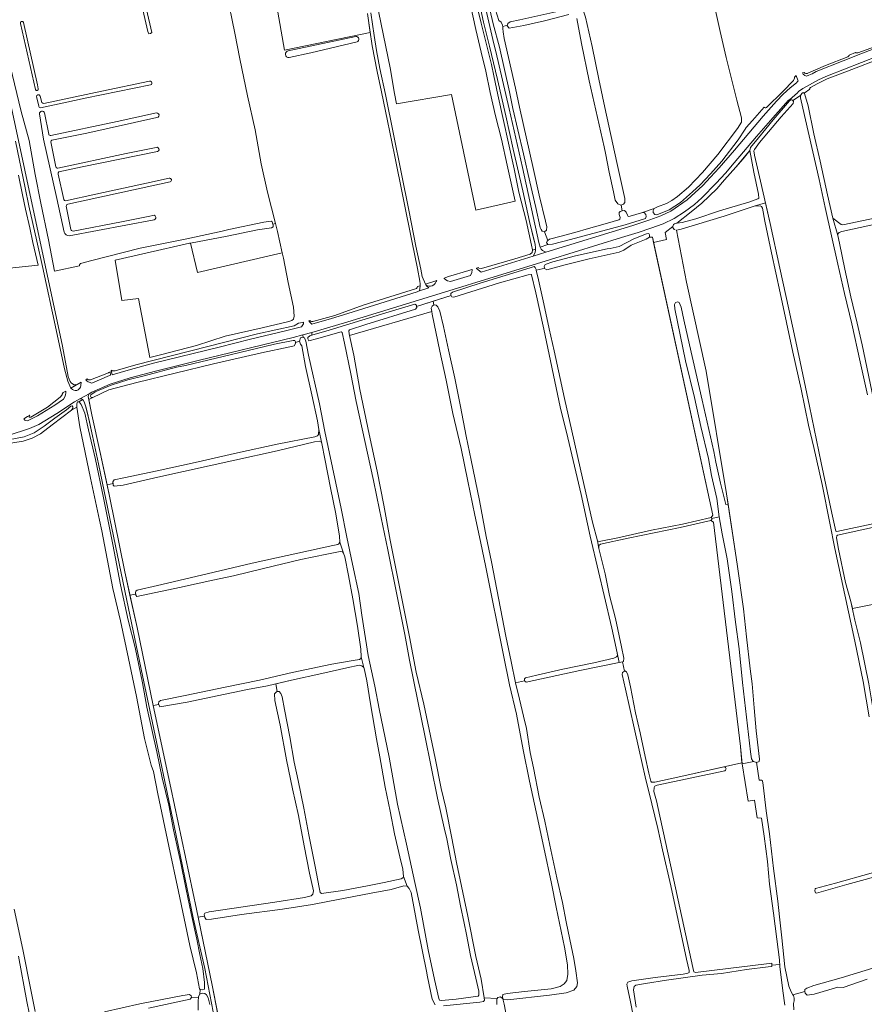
# Model space of a CAD drawing. Header units: metres. Extents: x 209813 to 223847, y 571801 to 587119.
# Tile 197 of 256: x 219078 to 219602, y 573366 to 573977. Entities that reach past the tile are written whole.
import ezdxf

# ---------------------------------------------------------------- set-up
doc = ezdxf.new("R2010")
doc.units = ezdxf.units.M
for name, color, linetype, lineweight in [('B-RO-GR-BOUWLAND-GV', 8, 'Continuous', 0), ('B-RO-GR-GRAS-GV', 8, 'Continuous', 0), ('B-RO-GR-GROENVOORZIENING-GV', 8, 'Continuous', 0), ('B-RO-GR-HOUTWAL-GV', 8, 'Continuous', 0), ('B-RO-OG-TERREIN_CULTUURSCHEIDING-GV', 8, 'Continuous', 0), ('B-RO-OG-WATER_GREPPEL-GV', 8, 'Continuous', 0), ('B-RO-OG-WEG-GV', 8, 'Continuous', 0), ('B-RO-VH-ONVERHARD-GV', 8, 'Continuous', 0), ('B-RO-VH-VERHARDING_PUIN-GV', 8, 'Continuous', 0)]:
    doc.layers.add(name, color=color, linetype=linetype, lineweight=lineweight)

msp = doc.modelspace()

# ---------------------------------------------------------------- linework, layer by layer
at = {"layer": 'B-RO-GR-BOUWLAND-GV', "flags": 128}
for points in [[(219605.511, 573544.199), (219601.809, 573566.114), (219596.61, 573591.018), (219584.061, 573648.595), (219580.932, 573664.274), (219576.221, 573688.276), (219571.161, 573711.24), (219567.787, 573725.195), (219563.148, 573747.458), (219558.122, 573770.439), (219550.14, 573807.275), (219544.858, 573831.961), (219540.746, 573851.65), (219539.13, 573859.874), (219538.692, 573860.776), (219537.787, 573861.191), (219534.008, 573860.994), (219515.38, 573854.812), (219488.813, 573846.663), (219485.814, 573846.206), (219492.046, 573813.779), (219504.354, 573758.637), (219516.983, 573682.596), (219523.531, 573638.763), (219527.351, 573611.129), (219529.264, 573593.807), (219531.571, 573573.862), (219532.755, 573564.65), (219534.159, 573549.735), (219535.393, 573535.389), (219537.326, 573517.899), (219537.083, 573516.346), (219535.675, 573515.871), (219535.499, 573515.916), (219537.159, 573504.77), (219538.579, 573504.874), (219539.264, 573504.397), (219539.682, 573501.708), (219541.538, 573485.853), (219543.517, 573471.521), (219546.095, 573449.92), (219548.677, 573429.723), (219549.878, 573420.084), (219551.264, 573407.053), (219553.117, 573389.042), (219555.601, 573376.936), (219556.944, 573373.417), (219558.122, 573371.655), (219565.42, 573373.598), (219565.516, 573374.902), (219566.767, 573375.843), (219571.044, 573377.312), (219587.97, 573382.251), (219617.761, 573391.297)], [(219452.348, 573578.282), (219425.779, 573572.862), (219392.554, 573565.73), (219391.53, 573566.376), (219385.92, 573565.228), (219388.492, 573555.105), (219390.966, 573544.554), (219392.737, 573536.825), (219394.92, 573522.059), (219397.104, 573512.443), (219400.546, 573494.241), (219404.201, 573479.335), (219407.22, 573464.541), (219411.629, 573444.239), (219415.136, 573428.896), (219417.419, 573416.957), (219419.645, 573405.886), (219422.093, 573394.232), (219423.379, 573386.5), (219424.346, 573378.949), (219424.043, 573376.707), (219422.05, 573374.537), (219417.413, 573372.92), (219406.94, 573371.332), (219381.178, 573368.444), (219378.445, 573368.679), (219378.122, 573369.513), (219377.887, 573369.365), (219378.114, 573369.177), (219378.904, 573365.872), (219381.486, 573351.46)], [(219460.54, 573350.271), (219457.288, 573367.354), (219455.272, 573376.954), (219455.114, 573378.174), (219455.607, 573379.481), (219458.093, 573380.316), (219472.676, 573382.264), (219489.916, 573384.412), (219492.972, 573384.967), (219493.688, 573385.423), (219493.797, 573386.627), (219492.131, 573393.638), (219482.247, 573439.185), (219477.14, 573461.622), (219474.198, 573474.728), (219470.556, 573490.22), (219466.438, 573506.829), (219462.656, 573523.39), (219459.641, 573537.381), (219454.224, 573561.205), (219452.16, 573570.454), (219452.369, 573571.675), (219453.509, 573572.493)]]:
    msp.add_lwpolyline(points, dxfattribs=at)
for points in [[(219469.157, 573841.872), (219467.039, 573840.621), (219457.652, 573836.743), (219453.23, 573833.785), (219450.257, 573832.554), (219431.555, 573828.379), (219416.665, 573824.667), (219405.302, 573821.519), (219403.894, 573822.334), (219403.864, 573822.593), (219402.444, 573822.131), (219398.732, 573821.373), (219400.255, 573815.406), (219403.41, 573800.329), (219406.818, 573784.869), (219409.946, 573771.313), (219416.336, 573741.644), (219420.91, 573721.678), (219425.954, 573698.588), (219433.791, 573664.849), (219436.723, 573653.281), (219437.896, 573652.87), (219449.384, 573655.167), (219470.32, 573659.863), (219489.639, 573663.647), (219507.318, 573667.905), (219508.351, 573669.167), (219470.92, 573841.842)], [(219437.705, 573648.656), (219439.631, 573640.259), (219441.55, 573632.898), (219444.26, 573619.406), (219448.028, 573605.236), (219451.617, 573587.57), (219453.1, 573580.424), (219453.012, 573578.417), (219452.348, 573578.282), (219453.509, 573572.493), (219453.851, 573572.738), (219454.724, 573572.041), (219455.606, 573570.091), (219457.241, 573562.678), (219460.436, 573546.615), (219463.222, 573534.277), (219466.358, 573519.568), (219468.596, 573509.25), (219469.865, 573504.276), (219470.387, 573503.677), (219472.394, 573503.606), (219488.572, 573507.086), (219526.453, 573515.63), (219525.656, 573525.648), (219508.845, 573664.89), (219507.146, 573665.931), (219488.03, 573661.68), (219455.771, 573655.04), (219438.658, 573651.32), (219437.661, 573650.378)], [(219572.194, 573434.848), (219571.824, 573435.547), (219571.701, 573436.164), (219571.989, 573437.315), (219572.217, 573437.558), (219584.444, 573441), (219606.752, 573447.111), (219622.308, 573451.712), (219624.415, 573451.903), (219625.588, 573451.171), (219625.86, 573450.017), (219624.877, 573448.86), (219618.025, 573447.215), (219591.505, 573439.97), (219572.762, 573434.637)]]:
    msp.add_lwpolyline(points, close=True, dxfattribs=at)
at = {"layer": 'B-RO-GR-GRAS-GV', "flags": 128}
for points in [[(219338.762, 574140.933), (219341.181, 574128.642), (219344.503, 574113.617), (219347.318, 574099.407), (219350.215, 574088.09), (219353.473, 574072.462), (219356.964, 574057.169), (219360.682, 574040.24), (219364.288, 574025.132), (219367.981, 574007.016), (219370.803, 573994.227), (219373.5, 573982.909), (219375.614, 573976.335), (219377.06, 573975.124), (219377.857, 573973.273), (219377.959, 573972.477)], [(219231.156, 574023.091), (219242.568, 573957.745), (219295.714, 573968.775), (219293.95, 573980.58)], [(219072.157, 573948.159), (219079.077, 573919.779), (219083.96, 573901.68), (219087.66, 573880.66), (219091.25, 573862.92), (219096.024, 573840.188), (219099.747, 573820.683), (219115.261, 573824.081), (219115.196, 573824.57), (219115.992, 573825.545), (219123.02, 573827.278), (219152.966, 573834.907), (219181.887, 573840.708), (219203.758, 573845.578), (219208.065, 573846.608), (219229.638, 573851.008), (219234.331, 573851.773), (219234.92, 573851.258), (219235.321, 573849.916), (219236.86, 573850.369), (219231.911, 573869.63), (219228.054, 573887.345), (219224.26, 573908.354), (219219.495, 573929.49), (219214.719, 573952.482), (219211.709, 573968.396), (219206.516, 573993.776)], [(219156.861, 573983.097), (219160.078, 573968.839), (219159.43, 573968.116), (219158.295, 573967.891), (219157.6, 573969.375), (219152.096, 573993.767)], [(219299.59, 573988.02), (219308.065, 573946.82), (219310.88, 573931.02), (219311.995, 573924.435), (219346.13, 573930.409), (219361.337, 573858.529), (219385.624, 573864.101), (219380.663, 573886.437), (219377.234, 573902.666), (219373.447, 573917.171), (219370.213, 573931.545), (219367.488, 573944.736), (219364.571, 573956.537), (219361.339, 573970.711), (219358.067, 573985.721)], [(219419.1, 573979.887), (219403.859, 573976.006), (219391.075, 573973.141), (219381.99, 573971.462), (219380.795, 573972.859), (219380.899, 573973.242), (219377.959, 573972.477), (219378.104, 573971.352), (219378.217, 573969.296), (219378.945, 573965.121), (219385.861, 573934.352), (219388.41, 573922.498), (219396.997, 573883.832), (219400.643, 573867.838), (219404.573, 573851.78), (219405.264, 573848.123), (219405.177, 573846.032), (219403.946, 573845.038), (219405.905, 573839.68), (219406.968, 573840.443), (219414.229, 573842.345), (219424.176, 573845.133), (219429.716, 573846.756), (219443.034, 573850.418), (219450.009, 573852.619), (219450.742, 573853.041), (219450.904, 573853.895), (219450.289, 573855.897), (219450.248, 573857.034), (219450.88, 573857.69), (219452.189, 573858.202), (219451.43, 573861.72), (219451.233, 573861.654), (219449.439, 573862.428), (219447.852, 573864.809), (219446.667, 573869.834), (219444.098, 573882.14), (219441.75, 573893.828), (219440.889, 573897.938), (219431.594, 573938.766), (219426.819, 573961.932), (219424.058, 573977.478)], [(219380.899, 573973.242), (219381.219, 573974.416), (219382.668, 573975.412), (219388.511, 573976.652), (219410.85, 573981.692), (219423.356, 573984.346), (219426.802, 573983.933), (219428.136, 573981.969), (219429.379, 573978.315), (219433.406, 573960.133), (219437.597, 573939.896), (219441.386, 573922.282), (219448.892, 573888.139), (219453.748, 573865.816), (219453.73, 573863.375), (219453.018, 573862.25), (219451.43, 573861.72)], [(219452.189, 573858.202), (219453.518, 573858.258), (219454.61, 573857.312), (219455.392, 573855.378), (219455.915, 573854.595), (219457.168, 573854.754), (219464.042, 573856.987), (219471.967, 573859.512), (219474.017, 573860.545), (219479.671, 573862.737), (219482.886, 573864.596), (219486.515, 573867.094), (219493.283, 573872.854), (219502.003, 573881.904), (219511.512, 573893.065), (219523.732, 573909.159), (219526.097, 573913.253), (219526.164, 573915.912), (219523.219, 573926.878), (219516.749, 573953.319), (219512.935, 573969.479), (219510.145, 573982.368)], [(219614.58, 573953.453), (219591.929, 573944.76), (219579.318, 573939.985), (219573.074, 573936.924), (219568.977, 573934.64), (219568.589, 573934.206), (219568.484, 573933.833), (219568.574, 573933.564), (219565.07, 573931.193), (219565.343, 573931.021), (219567.576, 573923.251), (219571.028, 573905.851), (219574.98, 573889.005), (219579.649, 573868.03), (219582.824, 573853.556), (219587.988, 573849.609), (219589.143, 573849.479), (219594.04, 573850.465), (219612.643, 573854.323)], [(219093.188, 573924.791), (219129.039, 573932.392), (219158.721, 573938.52)], [(219090.045, 573923.197), (219088.664, 573928.915)], [(219090.791, 573929.377), (219091.825, 573925.34)], [(219604.474, 573743.992), (219599.958, 573764.482), (219594.697, 573787.914), (219590.185, 573806.916), (219585.961, 573825.116), (219578.069, 573860.113), (219574.349, 573877.495), (219570.479, 573894.71), (219565.287, 573917.322), (219562.826, 573928.186), (219562.854, 573929.671), (219558.145, 573926.604), (219558.432, 573925.986), (219558.201, 573924.798), (219550.753, 573916.394), (219537.441, 573900.444), (219534.244, 573896.236), (219533.912, 573895.298), (219534.222, 573892.757), (219537.904, 573876.562), (219543.928, 573850.339), (219549.89, 573822.461), (219555.509, 573797.023), (219561.725, 573768.36), (219568.451, 573736.821), (219575.708, 573701.705), (219582.25, 573670.433), (219584.661, 573659.369), (219585.465, 573659.053), (219609.549, 573664.234)], [(219105.697, 573844.901), (219101.201, 573865.882), (219092.997, 573902.511), (219090.378, 573918.4)], [(219097.513, 573904.912), (219138.745, 573913.484), (219162.99, 573918.854)], [(219097.51, 573900.95), (219100.526, 573885.444)], [(219101.843, 573884.668), (219144.175, 573893.643), (219162.784, 573897.502)], [(219163.669, 573894.927), (219116.933, 573885.365), (219102.53, 573882.323)], [(219102.086, 573880.927), (219105.492, 573865.086)], [(219071.734, 573822.512), (219089.516, 573824.408), (219086.32, 573838.56), (219084.38, 573847.64), (219081.78, 573859.16), (219079.86, 573868.02), (219077.4, 573880.16)], [(219107.096, 573861.031), (219109.818, 573846.618)], [(219669.643, 573829.081), (219668.945, 573832.48), (219668.187, 573834.1), (219666.651, 573843.444), (219663.968, 573855.645), (219663.02, 573859.204), (219662.348, 573860.022), (219660.257, 573860.132), (219642.555, 573857.03), (219588.554, 573845.362), (219586.8, 573844.604), (219586.05, 573843.849), (219585.937, 573842.728)], [(219585.937, 573842.728), (219586.938, 573838.148), (219590.353, 573821.953), (219594.056, 573804.821), (219598.023, 573788.46), (219601.028, 573774.872), (219608.18, 573741.161), (219610.586, 573731.786), (219611.275, 573730.734), (219613.432, 573730.975), (219620.068, 573732.218), (219643.885, 573737.314), (219669.977, 573742.166), (219685.862, 573745.056)], [(219335.285, 573799.731), (219336.74, 573799.69), (219337.784, 573798.476), (219338.887, 573795.825), (219341.187, 573786.36), (219344.288, 573771.968), (219348.294, 573754.389), (219351.766, 573736.772), (219355.293, 573718.387), (219358.347, 573703.343), (219363.488, 573678.298), (219367.675, 573655.971), (219370.917, 573640.276), (219379.952, 573594.122), (219383.211, 573578.478), (219385.92, 573565.228), (219391.53, 573566.376), (219391.439, 573567.612), (219392.036, 573568.352), (219399.147, 573570.052), (219415.308, 573573.615), (219434.61, 573577.582), (219447.013, 573580.569), (219448.697, 573581.266), (219449.21, 573582.205), (219449.116, 573583.876), (219445.642, 573599.119), (219440.85, 573619.351), (219437.478, 573634.343), (219432.308, 573656.229), (219426.594, 573681.99), (219418.312, 573717.314), (219413.643, 573736.562), (219403.425, 573784.764), (219398.467, 573807.32), (219395.822, 573818.404), (219395.553, 573818.687), (219393.682, 573818.374), (219376.042, 573813.431), (219347.542, 573804.64), (219346.488, 573804.751), (219346.07, 573805.509), (219334.825, 573802.009)], [(219374.554, 573369.246), (219374.982, 573369.993), (219376.652, 573370.388), (219377.887, 573369.365), (219378.122, 573369.513), (219377.755, 573370.462), (219378.13, 573371.836), (219380.685, 573372.403), (219391.511, 573373.659), (219408.052, 573375.335), (219413.626, 573376.791), (219416.208, 573378.396), (219417.749, 573380.546), (219418.477, 573384.362), (219418.239, 573390.296), (219416.331, 573401.251), (219411.159, 573425.912), (219408.174, 573440.622), (219403.518, 573463.029), (219398.664, 573485.185), (219394.698, 573504.185), (219390.696, 573523.688), (219386.544, 573545.763), (219382.283, 573563.893), (219378.472, 573582.393), (219367.56, 573636.995), (219364.116, 573652.939), (219360.652, 573669.335), (219356.273, 573690.289), (219352.098, 573710.626), (219347.113, 573732.279), (219342.836, 573753.05), (219339.044, 573771.082), (219334.134, 573794.006), (219333.912, 573795.746)], [(219136.104, 573688.818), (219135.939, 573689.984), (219136.701, 573691.109), (219142.895, 573692.485), (219163.582, 573696.746), (219186.99, 573701.876), (219213.333, 573707.927), (219237.959, 573713.349), (219261.404, 573717.827), (219263.071, 573718.557), (219263.685, 573719.28), (219263.799, 573722.457), (219262.997, 573727.735), (219259.434, 573743.88), (219255.461, 573761.426), (219253.356, 573774.42), (219252.497, 573775.417), (219251.84, 573777.215), (219249.375, 573776.424), (219249.358, 573775.729), (219248.614, 573774.387), (219245.775, 573773.817), (219228.16, 573770.095), (219198.527, 573763.27), (219150.767, 573751.616), (219133.425, 573747.025), (219123.574, 573742.282), (219121.006, 573741.052), (219122.92, 573731.46), (219128.18, 573708.24), (219132.435, 573688.011)], [(219282.816, 573780.849), (219285.576, 573768.638), (219289.238, 573747.345), (219294.998, 573719.528), (219299.975, 573696.504), (219304.087, 573675.565), (219308.154, 573653.689), (219315.461, 573616.419), (219320.035, 573593.811), (219324.27, 573571.769), (219328.943, 573551.92), (219332.219, 573536.191), (219335.993, 573518.376), (219339.856, 573499.642), (219342.591, 573487.555), (219346.471, 573468.855), (219349.324, 573453.826), (219356.424, 573420.4), (219361.38, 573395.387), (219364.512, 573381.329), (219366.486, 573369.693)], [(219189.11, 573369.793), (219189.18, 573370.5), (219189.972, 573371.948), (219190.224, 573374.944), (219189.835, 573375.242), (219187.88, 573385.18), (219183.66, 573402.24), (219176.8, 573435.72), (219170.7, 573463.88), (219163.8, 573496.26), (219161.275, 573510.175), (219159.74, 573514.12), (219155.68, 573530.74), (219150.74, 573556.78), (219145.74, 573580.24), (219140.72, 573603.6), (219136, 573623.74), (219129.16, 573659.52), (219127.686, 573666.09), (219122.186, 573692.238), (219115.56, 573724.1), (219113.7, 573736.38), (219110.215, 573734.39), (219098.318, 573725.336), (219091.114, 573719.79), (219085.948, 573717.082), (219080.308, 573715.258), (219067.414, 573713.22)], [(219686.436, 573678.025), (219653.948, 573671.488), (219628.209, 573666.151), (219585.807, 573656.78), (219585.374, 573656.377), (219585.227, 573655.156), (219586.504, 573648.252), (219590.837, 573627.544), (219594.137, 573615.663), (219595.011, 573611.369), (219708.212, 573634.025), (219706.021, 573645.807), (219703.339, 573657.773), (219702.266, 573663.573), (219702.914, 573665.114), (219704.158, 573665.424), (219703.656, 573668.951), (219702.795, 573668.771), (219701.904, 573670.206), (219699.9, 573679.432), (219699.279, 573680.082), (219695.033, 573679.634), (219691.457, 573678.976)], [(219164.468, 573551.795), (219164.329, 573552.1), (219164.487, 573553.505), (219165.636, 573554.332), (219180.964, 573557.388), (219205.726, 573562.527), (219227.098, 573566.858), (219247.332, 573571.567), (219271.825, 573576.754), (219285.102, 573579.061), (219289.077, 573579.655), (219289.926, 573580.245), (219290.171, 573581.267), (219289.805, 573586.163), (219287.876, 573600.429), (219284.876, 573617.413), (219282.278, 573631.774), (219279.881, 573643.379), (219279.214, 573645.698), (219278.473, 573646.546), (219277.034, 573646.705), (219268.835, 573645.148), (219252.689, 573641.786), (219229.453, 573636.072), (219210.839, 573631.707), (219197.95, 573628.884), (219177.382, 573624.307), (219150.951, 573618.74), (219150.327, 573619.622), (219150.194, 573620.318)], [(219146.596, 573619.646), (219151.04, 573599.58), (219157.74, 573567.22), (219161.097, 573551.195)], [(219238.026, 573559.749), (219239.264, 573559.829), (219240.241, 573558.699), (219240.99, 573556.597), (219242.461, 573548.648), (219245.894, 573531.784), (219248.451, 573516.084), (219250.965, 573504.615), (219254.501, 573487.4), (219257.547, 573470.968), (219261.501, 573451.148), (219264.024, 573438.223), (219264.745, 573435.168), (219265.418, 573434.554), (219278.681, 573436.36), (219294.061, 573439.182), (219304.329, 573441.37), (219314.949, 573443.494), (219315.998, 573444.169), (219316.427, 573444.991), (219315.914, 573449.502), (219314.143, 573457.315), (219310.776, 573471.572), (219308.096, 573485.632), (219305.109, 573500.493), (219301.63, 573519.263), (219299.687, 573530.452), (219296.005, 573552.28), (219293.675, 573566.393), (219292.243, 573573.372), (219291.851, 573574.64), (219290.623, 573575.769), (219288.899, 573576.109), (219281.252, 573574.523), (219265.609, 573570.947), (219246.843, 573566.882), (219237.142, 573564.565)], [(219549.935, 573390.463), (219549.804, 573392.08), (219549.846, 573393.334), (219548.228, 573406.064), (219546.119, 573422.284), (219543.631, 573440.241), (219542.238, 573454.376), (219540.216, 573470.096), (219538.679, 573481.135), (219535.993, 573481.535), (219534.207, 573492.383), (219530.437, 573491.788), (219526.511, 573514.894), (219526.453, 573515.63), (219515.175, 573513.086), (219516.11, 573512.983), (219516.362, 573512.76), (219516.539, 573512.368), (219516.614, 573511.837), (219516.539, 573511.418), (219516.344, 573511.082), (219515.946, 573510.652), (219473.843, 573501.81), (219472.493, 573501.166), (219472.064, 573500.294), (219471.812, 573497.785), (219473.353, 573492.01), (219475.503, 573482.577), (219482.444, 573450.387), (219486.951, 573430.32), (219496.059, 573388.514), (219496.711, 573385.86), (219497.633, 573385.481), (219509.444, 573386.96), (219541.787, 573390.826), (219545.108, 573391.191), (219545.103, 573390.095)], [(219336.006, 573365.484), (219334.28, 573368.833), (219331.316, 573382.674), (219330.691, 573386.332), (219325.498, 573411.778), (219321.104, 573435.107), (219319.918, 573437.674), (219318.605, 573439.087), (219316.598, 573439.224), (219308.821, 573436.902), (219296.38, 573434.649), (219269.462, 573429.464), (219259.995, 573427.582), (219241.238, 573424.704), (219215.83, 573421.401), (219197.139, 573418.574), (219193.863, 573418.453), (219193.086, 573419.652), (219192.909, 573420.467)], [(219074.725, 573424.771), (219080.042, 573399.654), (219084.975, 573374.668), (219087.792, 573361.2)], [(219188.978, 573419.793), (219197.64, 573377.68), (219201.082, 573359.9)], [(219084.103, 573360.501), (219082.543, 573367.393), (219077.434, 573395.638)], [(219553.134, 573365.1), (219551.907, 573374.137), (219550.284, 573387.603), (219550.058, 573388.939), (219549.935, 573390.463), (219545.103, 573390.095), (219545.099, 573389.203), (219542.685, 573388.976), (219529.204, 573387.252), (219513.754, 573384.814), (219501.807, 573383.718), (219479.707, 573380.803), (219466.596, 573378.731), (219460.634, 573377.69), (219459.67, 573376.748), (219459.231, 573374.756), (219460.888, 573363.865)], [(219604.246, 573381.385), (219589.345, 573376.235), (219585.982, 573376.425), (219571.212, 573371.927), (219566.966, 573371.362), (219565.808, 573372.579), (219565.42, 573373.598), (219558.122, 573371.655), (219558.48, 573371.119), (219558.924, 573369.634), (219558.818, 573367.828), (219558.527, 573366.322), (219558.77, 573362.294)], [(219130.695, 573360.964), (219152.715, 573366.118), (219179.484, 573371.186), (219183.559, 573371.864), (219184.618, 573371.068), (219184.78, 573370.089)], [(219188.9, 573362.16), (219188.94, 573368.08), (219189.11, 573369.793), (219184.78, 573370.089), (219184.809, 573369.916), (219183.945, 573368.957), (219158.066, 573363.427)], [(219374.424, 573365.66), (219374.222, 573368.668), (219374.554, 573369.246), (219366.486, 573369.693), (219366.668, 573368.202), (219366.037, 573367.446), (219363.699, 573366.996), (219341.31, 573364.748)]]:
    msp.add_lwpolyline(points, dxfattribs=at)
at = {"layer": 'B-RO-GR-GRAS-GV'}
for points in [[(219158.721, 573938.52, -1.0629296), (219159.354, 573936.231)], [(219089.684, 573933.792, -0.9355842), (219087.911, 573933.339)], [(219091.825, 573925.34, 0.3221284), (219093.188, 573924.791)], [(219096.177, 573905.778, 0.4449413), (219097.513, 573904.912)], [(219098.121, 573902.047, 0.3575177), (219097.51, 573900.95)], [(219108.006, 573862.324, 0.4046094), (219107.096, 573861.031)], [(219108.781, 573842.574, -0.2943531), (219105.697, 573844.901)], [(219109.818, 573846.618, 0.3172426), (219111.282, 573845.525)]]:
    msp.add_lwpolyline(points, format="xyb", dxfattribs=at)
at = {"layer": 'B-RO-GR-GRAS-GV', "flags": 128}
for points in [[(219486.018, 573850.396), (219489.367, 573850.98), (219497.773, 573853.232), (219512.609, 573858.148), (219531.289, 573863.762), (219536.334, 573865.635), (219536.902, 573866.088), (219536.71, 573868.413), (219533.855, 573882.135), (219531.436, 573895.624), (219527.142, 573890.449), (219522.626, 573885.166), (219515.56, 573877.302), (219510.791, 573871.762), (219501.521, 573862.793), (219495.05, 573857.473)], [(219137.319, 573827.542), (219141.481, 573802.57), (219151.907, 573803.672), (219158.934, 573767.157), (219165.522, 573768.813), (219187.889, 573774.572), (219205.709, 573780.302), (219228.715, 573785.48), (219245.191, 573789.513), (219247.16, 573790.094), (219248.007, 573791.002), (219248.615, 573792.761), (219248.212, 573798.309), (219244.871, 573813.703), (219241.8, 573828.798), (219241.061, 573832.151), (219188.429, 573819.819), (219184.085, 573838.061), (219183.559, 573837.96), (219156.479, 573831.887)], [(219282.952, 573784.337), (219282.438, 573783.665), (219282.618, 573781.727), (219282.816, 573780.849), (219333.912, 573795.746), (219333.659, 573797.731), (219334.119, 573799.022), (219335.285, 573799.731), (219334.825, 573802.009), (219324.562, 573798.814), (219324.662, 573798.143), (219323.916, 573797.085), (219293.063, 573787.544)], [(219255.829, 573777.244), (219257.372, 573768.476), (219264.25, 573738.326), (219267.619, 573721.211), (219274.409, 573689.12), (219277.685, 573673.342), (219281.157, 573655.675), (219284.674, 573638.828), (219288.568, 573620.562), (219290.525, 573607.166), (219294.545, 573582.164), (219298.578, 573563.113), (219301.308, 573549.07), (219307.5, 573519.049), (219312.6, 573489.857), (219318.34, 573465.066), (219323.506, 573441.258), (219326.867, 573425.429), (219331.678, 573399.462), (219335.673, 573381.214), (219338.256, 573369.243), (219338.646, 573368.393), (219340.019, 573368.084), (219349.141, 573369.011), (219362.789, 573370.869), (219363.254, 573371.374), (219363.071, 573373.814), (219361.264, 573381.961), (219357.915, 573396.084), (219355.542, 573409.143), (219353.976, 573416.105), (219351.835, 573426.875), (219349.212, 573439.782), (219345.736, 573455.525), (219343.213, 573468.5), (219341.733, 573475.145), (219337.436, 573493.642), (219329.651, 573532.53), (219325.203, 573553.802), (219320.126, 573579.299), (219317.2, 573595.18), (219312.278, 573620.06), (219306.587, 573647.66), (219301.514, 573672.606), (219297.721, 573690.755), (219286.962, 573739.79), (219283.643, 573756.99), (219279.846, 573775.908), (219278.365, 573782.703), (219277.694, 573783.1), (219262.29, 573778.622), (219257.716, 573777.523), (219256.94, 573778.622), (219256.985, 573779.525), (219258.148, 573780.602), (219259.568, 573781.022), (219259.412, 573782.627), (219253.827, 573781.117), (219254.174, 573779.558), (219254.88, 573779.311)], [(219276.948, 573652.455), (219276.657, 573656.182), (219274.295, 573670.06), (219271.1, 573686.223), (219267.459, 573704.207), (219265.76, 573713.792), (219265.352, 573714.776), (219264.263, 573715.237), (219261.105, 573714.85), (219237.902, 573709.236), (219211.607, 573703.302), (219163.858, 573692.818), (219142.472, 573687.969), (219136.859, 573687.181), (219136.236, 573687.879), (219136.104, 573688.818), (219132.435, 573688.011), (219133.88, 573681.14), (219143.4, 573634.08), (219146.596, 573619.646), (219150.194, 573620.318), (219150.033, 573621.158), (219150.178, 573622.029), (219151.11, 573622.72), (219163.647, 573625.691), (219191.043, 573631.933), (219222.443, 573639.405), (219272.48, 573650.354), (219275.568, 573651.142), (219276.351, 573651.565)], [(219188.978, 573419.793), (219192.909, 573420.467), (219192.69, 573421.472), (219193.07, 573422.327), (219195.723, 573423.146), (219236.596, 573429.039), (219254.851, 573432.013), (219258.991, 573432.959), (219260.188, 573434.02), (219260.475, 573436.211), (219257.999, 573447.046), (219254.664, 573464.162), (219251.135, 573482.948), (219247.469, 573499.527), (219243.761, 573517.476), (219239.831, 573538.884), (219236.573, 573554.345), (219236.33, 573558.49), (219237.542, 573559.718), (219238.026, 573559.749), (219237.142, 573564.565), (219231.886, 573563.31), (219219.645, 573561.009), (219196.787, 573556.368), (219182.06, 573553.299), (219165.126, 573550.35), (219164.468, 573551.795), (219161.097, 573551.195), (219171.911, 573500), (219187.94, 573424.84)]]:
    msp.add_lwpolyline(points, close=True, dxfattribs=at)
at = {"layer": 'B-RO-GR-GROENVOORZIENING-GV', "flags": 128}
for points in [[(219359.63, 573995.076), (219364.658, 573974.544), (219367.852, 573961.256), (219371.023, 573948.854), (219372.472, 573941.841), (219374.953, 573930.154), (219385.125, 573884.158), (219388.058, 573869.782), (219392.499, 573852.205), (219395.856, 573836.878), (219396.427, 573833.856), (219396.415, 573833.698), (219398.32, 573834.434), (219398.32, 573835.02), (219398.02, 573837.38), (219396.92, 573842.5), (219394.68, 573851.42), (219390.52, 573870.46), (219384.48, 573896.34), (219379.84, 573917.02), (219374.7, 573939.56), (219369.785, 573960.28), (219366.11, 573975.22), (219362.13, 573993.7)], [(219483.532, 573848.449), (219478.817, 573844.755), (219479.739, 573840.324), (219471.658, 573838.437)], [(219471.658, 573838.437), (219508.351, 573669.167), (219507.318, 573667.905), (219507.822, 573667.506), (219507.841, 573667.174), (219512.351, 573668.302), (219510.803, 573679.515), (219507.645, 573693.855), (219505.637, 573704.385), (219501.006, 573724.24), (219496.933, 573742.19), (219491.455, 573765.035), (219484.81, 573797.377), (219484.667, 573800.103), (219485.282, 573801.326), (219486.602, 573801.731), (219487.607, 573801.216), (219488.821, 573798.277), (219490.469, 573790.555), (219493.982, 573774.878), (219501.788, 573740.633), (219509.018, 573708.695), (219510.31, 573702.209), (219513.13, 573689.106), (219516.485, 573675.854), (219517.957, 573676.074), (219516.983, 573682.596), (219504.354, 573758.637), (219492.046, 573813.779), (219485.814, 573846.206)], [(219200.28, 573350.32), (219192.98, 573388.04), (219185.76, 573419.36), (219174.08, 573476.44), (219159.78, 573544.26), (219154.3, 573569.86), (219145.6, 573611.32), (219140, 573639.2), (219127.12, 573701.1), (219123.32, 573718.58), (219120.32, 573732.48), (219119.3, 573736.42), (219118.22, 573739.64), (219117.38, 573741.12), (219114.904, 573739.66), (219115.06, 573739.68), (219116.36, 573738.04), (219118.64, 573732.54), (219120.92, 573722.32), (219125.26, 573703.8), (219130.06, 573681.14), (219135.92, 573651.14), (219140.72, 573626), (219145.48, 573604.18), (219149.76, 573587.22), (219154.42, 573565.12), (219157.16, 573550.02), (219163.26, 573522.42), (219166.66, 573506.2), (219170.66, 573489.3), (219173.72, 573474.08), (219177.92, 573454.28), (219181.46, 573436.94), (219184.56, 573422.12), (219188.16, 573406.18), (219189.98, 573396.7), (219191.76, 573388), (219192.809, 573379.313), (219192.854, 573375.333), (219192.648, 573374.967), (219191.619, 573374.761), (219190.224, 573374.944), (219189.972, 573371.948), (219191.48, 573372.6), (219193.16, 573372.5), (219194.135, 573371.674), (219195.164, 573369.798), (219196.16, 573365.62)]]:
    msp.add_lwpolyline(points, dxfattribs=at)
msp.add_lwpolyline([(219235.321, 573849.916), (219235.518, 573849.256), (219235.407, 573848.269), (219234.442, 573847.544), (219225.789, 573846.268), (219206.854, 573842.42), (219184.085, 573838.061), (219188.429, 573819.819), (219241.061, 573832.151), (219238.185, 573845.21), (219236.86, 573850.369)], close=True, dxfattribs=at)
at = {"layer": 'B-RO-GR-GROENVOORZIENING-GV'}
msp.add_arc((219485.45, 573848.242), 1.929, 173.836023, 257.831008, dxfattribs=at)
at = {"layer": 'B-RO-GR-HOUTWAL-GV', "flags": 128}
msp.add_lwpolyline([(219507.841, 573667.174), (219507.878, 573666.504), (219507.146, 573665.931), (219508.845, 573664.89), (219525.656, 573525.648), (219526.511, 573514.894), (219533.906, 573516.324), (219533.482, 573516.433), (219532.423, 573518.052), (219531.69, 573522.331), (219526.899, 573565.333), (219524.823, 573586.3), (219522.494, 573602.951), (219520.207, 573621.876), (219517.331, 573642.272), (219514.135, 573657.783), (219512.351, 573668.302)], close=True, dxfattribs=at)
at = {"layer": 'B-RO-OG-TERREIN_CULTUURSCHEIDING-GV', "flags": 128}
msp.add_lwpolyline([(219075.54, 573901.46), (219081.54, 573872.44), (219083.78, 573861.16), (219088.84, 573839.24), (219092.4, 573823.54), (219100.86, 573784.22), (219105.98, 573759.98), (219107.96, 573752.4), (219109.91, 573748.053), (219113.085, 573749.875), (219112.837, 573750.279), (219112.025, 573750.223), (219110.988, 573750.727), (219110.035, 573751.372), (219109.475, 573752.184), (219108.831, 573753.585), (219108.27, 573755.378), (219104.768, 573774.205), (219069.95, 573936.52)], dxfattribs=at)
at = {"layer": 'B-RO-OG-WATER_GREPPEL-GV', "flags": 128}
for points in [[(219151.405, 573994.582), (219152.096, 573993.767), (219157.6, 573969.375), (219158.295, 573967.891), (219159.43, 573968.116), (219160.078, 573968.839), (219156.861, 573983.097), (219154.347, 573994.684), (219154.542, 573995.621)], [(219513.13, 573689.106), (219510.31, 573702.209), (219509.018, 573708.695), (219501.788, 573740.633), (219493.982, 573774.878), (219490.469, 573790.555), (219488.821, 573798.277), (219487.607, 573801.216), (219486.602, 573801.731), (219485.282, 573801.326), (219484.667, 573800.103), (219484.81, 573797.377), (219491.455, 573765.035), (219496.933, 573742.19), (219501.006, 573724.24), (219505.637, 573704.385), (219507.645, 573693.855), (219510.803, 573679.515), (219512.351, 573668.302), (219514.135, 573657.783), (219517.331, 573642.272), (219520.207, 573621.876), (219522.494, 573602.951), (219524.823, 573586.3), (219526.899, 573565.333), (219531.69, 573522.331), (219532.423, 573518.052), (219533.482, 573516.433), (219535.675, 573515.871), (219537.083, 573516.346), (219537.326, 573517.899), (219535.393, 573535.389), (219534.159, 573549.735), (219532.755, 573564.65), (219531.571, 573573.862), (219529.264, 573593.807), (219527.351, 573611.129), (219523.531, 573638.763), (219517.957, 573676.074), (219516.485, 573675.854)], [(219265.76, 573713.792), (219263.799, 573722.457), (219263.685, 573719.28), (219263.071, 573718.557), (219261.404, 573717.827), (219237.959, 573713.349), (219213.333, 573707.927), (219186.99, 573701.876), (219163.582, 573696.746), (219142.895, 573692.485), (219136.701, 573691.109), (219135.939, 573689.984), (219136.236, 573687.879), (219136.859, 573687.181), (219142.472, 573687.969), (219163.858, 573692.818), (219211.607, 573703.302), (219237.902, 573709.236), (219261.105, 573714.85), (219264.263, 573715.237), (219265.352, 573714.776)], [(219437.705, 573648.656), (219437.661, 573650.378), (219438.658, 573651.32), (219455.771, 573655.04), (219488.03, 573661.68), (219507.146, 573665.931), (219507.878, 573666.504), (219507.822, 573667.506), (219507.318, 573667.905), (219489.639, 573663.647), (219470.32, 573659.863), (219449.384, 573655.167), (219437.896, 573652.87), (219436.723, 573653.281)], [(219279.214, 573645.698), (219276.948, 573652.455), (219276.351, 573651.565), (219275.568, 573651.142), (219272.48, 573650.354), (219222.443, 573639.405), (219191.043, 573631.933), (219163.647, 573625.691), (219151.11, 573622.72), (219150.178, 573622.029), (219150.033, 573621.158), (219150.327, 573619.622), (219150.951, 573618.74), (219177.382, 573624.307), (219197.95, 573628.884), (219210.839, 573631.707), (219229.453, 573636.072), (219252.689, 573641.786), (219268.835, 573645.148), (219277.034, 573646.705), (219278.473, 573646.546)], [(219450.288, 573577.862), (219449.116, 573583.876), (219449.21, 573582.205), (219448.697, 573581.266), (219447.013, 573580.569), (219434.61, 573577.582), (219415.308, 573573.615), (219399.147, 573570.052), (219392.036, 573568.352), (219391.439, 573567.612), (219391.53, 573566.376), (219392.554, 573565.73), (219425.779, 573572.862)], [(219290.171, 573581.267), (219289.926, 573580.245), (219289.077, 573579.655), (219285.102, 573579.061), (219271.825, 573576.754), (219247.332, 573571.567), (219227.098, 573566.858), (219205.726, 573562.527), (219180.964, 573557.388), (219165.636, 573554.332), (219164.487, 573553.505), (219164.329, 573552.1), (219165.126, 573550.35), (219182.06, 573553.299), (219196.787, 573556.368), (219219.645, 573561.009), (219231.886, 573563.31), (219246.843, 573566.882), (219265.609, 573570.947), (219281.252, 573574.523), (219288.899, 573576.109), (219290.623, 573575.769), (219291.851, 573574.64)], [(219316.427, 573444.991), (219315.998, 573444.169), (219314.949, 573443.494), (219304.329, 573441.37), (219294.061, 573439.182), (219278.681, 573436.36), (219265.418, 573434.554), (219264.745, 573435.168), (219264.024, 573438.223), (219261.501, 573451.148), (219257.547, 573470.968), (219254.501, 573487.4), (219250.965, 573504.615), (219248.451, 573516.084), (219245.894, 573531.784), (219242.461, 573548.648), (219240.99, 573556.597), (219240.241, 573558.699), (219239.264, 573559.829), (219237.542, 573559.718), (219236.33, 573558.49), (219236.573, 573554.345), (219239.831, 573538.884), (219243.761, 573517.476), (219247.469, 573499.527), (219251.135, 573482.948), (219254.664, 573464.162), (219257.999, 573447.046), (219260.475, 573436.211), (219260.188, 573434.02), (219258.991, 573432.959), (219254.851, 573432.013), (219236.596, 573429.039), (219195.723, 573423.146), (219193.07, 573422.327), (219192.69, 573421.472), (219193.086, 573419.652), (219193.863, 573418.453), (219197.139, 573418.574), (219215.83, 573421.401), (219241.238, 573424.704), (219259.995, 573427.582), (219269.462, 573429.464), (219296.38, 573434.649), (219308.821, 573436.902), (219316.598, 573439.224), (219318.605, 573439.087)], [(219571.824, 573435.547), (219572.194, 573434.848), (219572.762, 573434.637), (219591.505, 573439.97), (219618.025, 573447.215), (219624.877, 573448.86), (219625.86, 573450.017), (219625.588, 573451.171), (219624.415, 573451.903), (219622.308, 573451.712), (219606.752, 573447.111), (219584.444, 573441), (219572.217, 573437.558), (219571.989, 573437.315), (219571.701, 573436.164)]]:
    msp.add_lwpolyline(points, close=True, dxfattribs=at)
at = {"layer": 'B-RO-OG-WATER_GREPPEL-GV'}
for points in [[(219080.574, 573974.981, 0.941792), (219078.552, 573974.479)], [(219287.583, 573962.957, 0.8489536), (219286.818, 573966.329)], [(219244.824, 573957.457, 0.9331766), (219245.343, 573953.255)], [(219090.791, 573929.377, 0.9432376), (219088.664, 573928.915)], [(219090.045, 573923.197, 0.4596063), (219091.128, 573922.126)], [(219093.546, 573918.91, 0.8119653), (219090.378, 573918.4)], [(219163.377, 573916.024, 1.0264423), (219162.99, 573918.854)], [(219163.669, 573894.927, 1.0815325), (219162.784, 573897.502)], [(219101.843, 573884.668, -0.3844908), (219100.526, 573885.444)], [(219102.086, 573880.927, -0.256062), (219102.53, 573882.323)], [(219171.574, 573876.133, 0.9845486), (219170.835, 573878.346)], [(219106.589, 573864.428, -0.3776646), (219105.492, 573865.086)], [(219161.642, 573852.502, 1.0371939), (219160.897, 573855.32)]]:
    msp.add_lwpolyline(points, format="xyb", dxfattribs=at)
at = {"layer": 'B-RO-OG-WATER_GREPPEL-GV', "flags": 128}
for points in [[(219078.552, 573974.479), (219087.911, 573933.339)], [(219089.684, 573933.792), (219089.231, 573936.393), (219080.574, 573974.981)], [(219286.818, 573966.329), (219244.824, 573957.457)], [(219245.343, 573953.255), (219258.767, 573956.259), (219287.583, 573962.957)], [(219091.128, 573922.126), (219105.448, 573925.13), (219118.756, 573927.979), (219159.354, 573936.231)], [(219096.177, 573905.778), (219093.546, 573918.91)], [(219098.121, 573902.047), (219119.738, 573906.264), (219163.377, 573916.024)], [(219170.835, 573878.346), (219156.945, 573875.265), (219125.479, 573868.453), (219106.589, 573864.428)], [(219108.006, 573862.324), (219171.574, 573876.133)], [(219609.549, 573664.234), (219585.465, 573659.053), (219584.661, 573659.369), (219582.25, 573670.433), (219575.708, 573701.705), (219568.451, 573736.821), (219561.725, 573768.36), (219555.509, 573797.023), (219549.89, 573822.461), (219543.928, 573850.339), (219541.021, 573862.992), (219534.008, 573860.994), (219537.787, 573861.191), (219538.692, 573860.776), (219539.13, 573859.874), (219540.746, 573851.65), (219544.858, 573831.961), (219550.14, 573807.275), (219558.122, 573770.439), (219563.148, 573747.458), (219567.787, 573725.195), (219571.161, 573711.24), (219576.221, 573688.276), (219580.932, 573664.274), (219584.061, 573648.595), (219596.61, 573591.018), (219601.809, 573566.114), (219605.511, 573544.199)], [(219612.643, 573854.323), (219594.04, 573850.465), (219589.143, 573849.479), (219587.988, 573849.609), (219582.824, 573853.556), (219585.937, 573842.728), (219586.05, 573843.849), (219586.8, 573844.604), (219588.554, 573845.362), (219642.555, 573857.03)], [(219108.781, 573842.574), (219161.642, 573852.502)], [(219160.897, 573855.32), (219158.953, 573854.864), (219141.338, 573851.378), (219111.282, 573845.525)], [(219625.995, 573453.748), (219626.709, 573455.189), (219623.339, 573472.94), (219616.09, 573505.849), (219610.872, 573531.137), (219605.243, 573564.603), (219600.075, 573589.959), (219596.483, 573604.13), (219594.137, 573615.663), (219590.837, 573627.544), (219586.504, 573648.252), (219585.227, 573655.156), (219585.374, 573656.377), (219585.807, 573656.78), (219628.209, 573666.151), (219653.948, 573671.488), (219686.436, 573678.025)], [(219460.888, 573363.865), (219459.231, 573374.756), (219459.67, 573376.748), (219460.634, 573377.69), (219466.596, 573378.731), (219479.707, 573380.803), (219501.807, 573383.718), (219513.754, 573384.814), (219529.204, 573387.252), (219542.685, 573388.976), (219545.099, 573389.203), (219545.108, 573391.191), (219541.787, 573390.826), (219509.444, 573386.96), (219497.633, 573385.481), (219496.711, 573385.86), (219496.059, 573388.514), (219486.951, 573430.32), (219482.444, 573450.387), (219475.503, 573482.577), (219473.353, 573492.01), (219471.812, 573497.785), (219472.064, 573500.294), (219472.493, 573501.166), (219473.843, 573501.81), (219515.946, 573510.652), (219516.344, 573511.082), (219516.539, 573511.418), (219516.614, 573511.837), (219516.539, 573512.368), (219516.362, 573512.76), (219516.11, 573512.983), (219515.175, 573513.086), (219488.572, 573507.086), (219472.394, 573503.606), (219470.387, 573503.677), (219469.865, 573504.276), (219468.596, 573509.25), (219466.358, 573519.568), (219463.222, 573534.277), (219460.436, 573546.615), (219457.241, 573562.678), (219455.606, 573570.091), (219454.724, 573572.041), (219453.851, 573572.738), (219453.509, 573572.493), (219452.369, 573571.675), (219452.16, 573570.454), (219454.224, 573561.205), (219459.641, 573537.381), (219462.656, 573523.39), (219466.438, 573506.829), (219470.556, 573490.22), (219474.198, 573474.728), (219477.14, 573461.622), (219482.247, 573439.185), (219492.131, 573393.638), (219493.797, 573386.627), (219493.688, 573385.423), (219492.972, 573384.967), (219489.916, 573384.412), (219472.676, 573382.264), (219458.093, 573380.316), (219455.607, 573379.481), (219455.114, 573378.174), (219455.272, 573376.954), (219457.288, 573367.354), (219460.54, 573350.271)]]:
    msp.add_lwpolyline(points, dxfattribs=at)
at = {"layer": 'B-RO-OG-WEG-GV', "flags": 128}
for points in [[(219377.319, 574154.768), (219377.15, 574154.62), (219375.51, 574153.82), (219370.79, 574152.38), (219337.79, 574146.42), (219336.81, 574146.18), (219335.41, 574145.62), (219334.23, 574144.86), (219333.39, 574143.8), (219332.69, 574142.22), (219332.23, 574139.4), (219332.27, 574137.68), (219332.71, 574134.36), (219333.41, 574131.76), (219336.81, 574118.76), (219340.65, 574104.32), (219356.37, 574033.96), (219368.15, 573980.52), (219372.43, 573961.78), (219373.62, 573956.98), (219381.96, 573921.36), (219390.36, 573884.96), (219400.48, 573838.54), (219401.22, 573835.555)], [(219405.987, 573837.316), (219405.192, 573838.375), (219405.487, 573839.38), (219405.905, 573839.68), (219403.946, 573845.038), (219402.439, 573845.53), (219401.797, 573846.479), (219401.305, 573847.696), (219398.518, 573860.168), (219394.838, 573876.194), (219390.784, 573893.439), (219387.346, 573908.398), (219384.353, 573921.62), (219382.148, 573931.888), (219376.021, 573959.619), (219372.067, 573974.106), (219368.576, 573989.482)], [(219565.088, 573943.883), (219565.046, 573944.037), (219564.128, 573943.673), (219564.43, 573943.04), (219565.51, 573942.08), (219566.603, 573941.769), (219568.037, 573942.219), (219570.139, 573943.208), (219572.595, 573944.682), (219589.327, 573951.235), (219600.357, 573955.496), (219618.067, 573962.418), (219631.036, 573967.436), (219630.99, 573969.16), (219630.914, 573969.545), (219630.268, 573969.229)], [(219630.268, 573969.229), (219630.363, 573969.083), (219629.814, 573968.195), (219617.52, 573963.472), (219616.65, 573963.486), (219616.583, 573963.936), (219614.425, 573963.182), (219614.545, 573962.642), (219613.863, 573961.754), (219598.393, 573956.15), (219597.122, 573956.246), (219597.013, 573956.431), (219593.052, 573954.765), (219593.063, 573954.494), (219592.196, 573953.655), (219578.415, 573948.391), (219567.274, 573943.473)], [(219632.413, 573962.512), (219579.588, 573941.892), (219574.386, 573939.63), (219564.244, 573934.064), (219561.669, 573932.247), (219560.93, 573931.286), (219556.025, 573926.921), (219555.427, 573926.733), (219545.575, 573915.873), (219535.538, 573904.191), (219521.727, 573887.848), (219516.187, 573881.596), (219510.399, 573875.321), (219501.515, 573866.222), (219496.976, 573862.155), (219490.878, 573857.575), (219484.399, 573853.39), (219477.558, 573850.149), (219470.018, 573847.319), (219462.012, 573844.764), (219451.751, 573841.566), (219407.611, 573827.934), (219306.938, 573796.96), (219281.847, 573789.197), (219268.672, 573785.227), (219259.412, 573782.627), (219259.568, 573781.022), (219270.23, 573784.173), (219290.522, 573790.253), (219307.508, 573795.476), (219323.445, 573800.258), (219324.452, 573799.546), (219324.562, 573798.814), (219346.07, 573805.509), (219345.845, 573805.917), (219345.823, 573806.77), (219346.771, 573807.578), (219363.905, 573813.321), (219394.926, 573822.729), (219397.579, 573823.498), (219398.084, 573822.932), (219398.644, 573821.716), (219398.732, 573821.373), (219402.444, 573822.131), (219403.864, 573822.593), (219403.763, 573823.482), (219404.422, 573824.727), (219409.032, 573826.431), (219423.203, 573830.224), (219442.806, 573834.492), (219444.694, 573834.71), (219450.279, 573836.067), (219459.295, 573840.746), (219467.213, 573843.916), (219468.584, 573844.038), (219469.105, 573843.27), (219469.123, 573842.782)], [(219485.197, 573850.253), (219486.018, 573850.396), (219495.05, 573857.473), (219501.521, 573862.793), (219510.791, 573871.762), (219515.56, 573877.302), (219522.626, 573885.166), (219530.025, 573894.044), (219531.436, 573895.624), (219531.781, 573897.465), (219536.712, 573903.519), (219545.808, 573914.521), (219555.988, 573926.329), (219556.873, 573927.018), (219557.491, 573927.087), (219558.145, 573926.604), (219562.855, 573929.741), (219563.604, 573930.848), (219564.555, 573931.52), (219565.07, 573931.193), (219568.574, 573933.564), (219568.484, 573933.833), (219568.589, 573934.206), (219568.977, 573934.64), (219573.074, 573936.924), (219579.318, 573939.985), (219591.929, 573944.76), (219614.58, 573953.453)], [(219540.298, 573922.481), (219532.923, 573914.254), (219529.116, 573909.798), (219528.566, 573908.755), (219524.061, 573902.139), (219513.895, 573889.018), (219506.94, 573881.166), (219500.463, 573874.254), (219495.759, 573869.894), (219488.361, 573863.344), (219481.351, 573858.718), (219473.68, 573855.694), (219472.357, 573855.936), (219471.38, 573857.184), (219471.288, 573858.437), (219471.967, 573859.512), (219464.042, 573856.987), (219465.73, 573856.998), (219466.74, 573855.918), (219467.016, 573854.599), (219466.556, 573853.308), (219454.008, 573849.35), (219420.076, 573840.342), (219408.776, 573837.395), (219406.103, 573837.161), (219405.987, 573837.316), (219401.22, 573835.555), (219401.8, 573834.34), (219402.72, 573833.42), (219404.732, 573832.383), (219458.845, 573849.036), (219469.266, 573852.444), (219476.113, 573854.937), (219482.263, 573857.941), (219492.519, 573864.981), (219502.107, 573873.915), (219506.941, 573878.963), (219512.351, 573884.883), (219521.895, 573895.824), (219539.612, 573916.79), (219547.854, 573926.178), (219552.044, 573930.599), (219556.355, 573934.543), (219560.237, 573937.611), (219560.907, 573938.456), (219561.296, 573938.682), (219560.173, 573942.104), (219559.08, 573941.124), (219559.19, 573940.484), (219558.425, 573939.043), (219551.877, 573932.139), (219541.639, 573922.245)], [(219469.123, 573842.782), (219469.157, 573841.872), (219470.92, 573841.842), (219471.658, 573838.437), (219479.739, 573840.324), (219478.817, 573844.755), (219483.532, 573848.449)], [(219258.273, 573790.027), (219257.666, 573789.858), (219257.9, 573789.38), (219259.519, 573787.894), (219271.625, 573791.354), (219281.861, 573794.478), (219324.809, 573807.803), (219326.029, 573808.427), (219326.399, 573808.542), (219326.76, 573811.32), (219326.755, 573811.681)], [(219324.547, 573809.979), (219291.444, 573799.569), (219273.811, 573793.177), (219260.183, 573789.496)], [(219326.755, 573811.681), (219325.134, 573811.162)], [(219120.056, 573753.876), (219119.126, 573753.342), (219119.253, 573753.193), (219119.981, 573752.492), (219120.71, 573752.072), (219121.298, 573751.82), (219122.962, 573751.25), (219133.847, 573755.864), (219134.581, 573756.099), (219134.207, 573758.174), (219133.846, 573758.079)], [(219133.258, 573757.591), (219122.103, 573753.297)], [(219071.208, 573716.12), (219080.91, 573717.953), (219087.131, 573720.283), (219093.425, 573724.419), (219099.914, 573729.392), (219107.221, 573734.538), (219109.865, 573736.812), (219110.717, 573737.034), (219111.171, 573736.586), (219111.077, 573735.616), (219110.215, 573734.39), (219113.7, 573736.38), (219113.62, 573738.46), (219113.94, 573739.54), (219114.904, 573739.66), (219117.328, 573741.139), (219116.58, 573741.42), (219115.445, 573741.386), (219112.257, 573739.61), (219101.132, 573732.273), (219090.048, 573725.574), (219084.25, 573722.989), (219070.924, 573718.752)]]:
    msp.add_lwpolyline(points, dxfattribs=at)
at = {"layer": 'B-RO-OG-WEG-GV'}
for points in [[(219541.639, 573922.245, -0.5055521), (219540.298, 573922.481)], [(219483.532, 573848.449, -0.3334644), (219485.197, 573850.253)], [(219325.134, 573811.162, -0.2041964), (219324.547, 573809.979)], [(219133.846, 573758.079, -0.1136115), (219133.258, 573757.591)]]:
    msp.add_lwpolyline(points, format="xyb", dxfattribs=at)
at = {"layer": 'B-RO-OG-WEG-GV', "flags": 128}
for points in [[(219396.415, 573833.698), (219396.303, 573832.267), (219394.972, 573831.222), (219385.544, 573828.404), (219364.768, 573822.304), (219363.144, 573822.544), (219362.894, 573822.969), (219361.652, 573822.581), (219361.763, 573822.287), (219364.53, 573820), (219396.881, 573829.969), (219398.06, 573832.22), (219398.32, 573833.64), (219398.32, 573834.434)], [(219357.901, 573817.957), (219358.706, 573819.872), (219358.955, 573821.469), (219358.893, 573821.725), (219356.909, 573821.1), (219344.358, 573817.317), (219341.55, 573816.418), (219341.62, 573816.22), (219342.58, 573815.4), (219343.78, 573814.76), (219345.617, 573814.217)], [(219330.447, 573811.916), (219331.505, 573811.579), (219332.29, 573811.411), (219333.158, 573811.411), (219334.083, 573811.607), (219335.232, 573812.167), (219336.044, 573813.12), (219336.744, 573814.213), (219337.051, 573814.977), (219329.963, 573812.708), (219330.163, 573812.242)], [(219251.283, 573788.498), (219248.569, 573786.809), (219225.779, 573781.733), (219194.898, 573773.947), (219150.162, 573762.613), (219137.329, 573758.854), (219135.356, 573758.875), (219135.253, 573759.226), (219134.997, 573759.139), (219135.503, 573756.394), (219145.439, 573759.316), (219161.244, 573763.508), (219201.927, 573773.614), (219221.504, 573778.406), (219243.135, 573783.643), (219253.03, 573786.164), (219254.28, 573788), (219254.372, 573788.939), (219253.67, 573788.743)], [(219253.827, 573781.117), (219247.84, 573779.599), (219189.701, 573765.376), (219162.389, 573758.58), (219146.815, 573754.409), (219134.21, 573750.617), (219122.841, 573745.524), (219121.283, 573744.651), (219120.82, 573743.72), (219120.7, 573742.84), (219121.006, 573741.052), (219123.574, 573742.282), (219122.437, 573742.342), (219122.014, 573743.058), (219122.31, 573743.845), (219124.99, 573745.718), (219134.862, 573749.843), (219145.323, 573753.22), (219155.489, 573755.725), (219175.519, 573761.018), (219181.029, 573762.139), (219200.077, 573766.64), (219220.042, 573771.515), (219236.385, 573775.413), (219247.924, 573777.71), (219248.911, 573777.599), (219249.384, 573776.799), (219249.375, 573776.424), (219251.84, 573777.215), (219252.389, 573779.312), (219253.657, 573779.738), (219254.174, 573779.558)], [(219109.91, 573748.053), (219110.96, 573747.197), (219111.688, 573746.917), (219112.641, 573746.665), (219113.537, 573746.721), (219114.434, 573747.113), (219115.443, 573747.982), (219115.891, 573748.766), (219116.199, 573749.719), (219116.35, 573751.749)], [(219105.319, 573741.159), (219106.2, 573742.66), (219106.64, 573744.02), (219106.86, 573745.22), (219106.845, 573746.293), (219105.156, 573745.324), (219104.439, 573744.303), (219104.419, 573744.033), (219103.359, 573742.505), (219095.34, 573736.285), (219085.08, 573730.001), (219084.077, 573730.078), (219083.988, 573730.847), (219084.44, 573731.258), (219082.915, 573730.59), (219080.7, 573729.14), (219081.3, 573728.32), (219081.76, 573728.06), (219082.828, 573727.877), (219083.369, 573728.078), (219089.274, 573730.911), (219099.991, 573737.594)]]:
    msp.add_lwpolyline(points, close=True, dxfattribs=at)
at = {"layer": 'B-RO-OG-WEG-GV'}
for centre, radius, start, end in [((219566.417, 573944.941), 1.698, 218.522067, 297.938053), ((219259.549, 573790.909), 1.551, 214.647647, 309.397209), ((219121.504, 573755.093), 1.891, 220.031695, 286.478898)]:
    msp.add_arc(centre, radius, start, end, dxfattribs=at)
at = {"layer": 'B-RO-VH-ONVERHARD-GV', "flags": 128}
for points in [[(219293.95, 573980.58), (219295.45, 573970.44), (219297.01, 573960.6), (219300.108, 573944.665), (219302.78, 573931.88), (219306.56, 573914.08), (219310.74, 573892.9), (219321.68, 573838.4), (219325.12, 573822.38), (219326.44, 573814.56), (219326.74, 573812.74), (219326.76, 573811.32), (219326.399, 573808.542), (219332.124, 573810.333), (219330.861, 573811.439), (219330.163, 573812.242), (219329.963, 573812.708), (219327.985, 573817.306), (219327.14, 573821.9), (219324.04, 573836.26), (219319.88, 573857.48), (219305.16, 573930.34), (219301.78, 573946.45), (219299.71, 573957.64), (219298.15, 573967.02), (219296.03, 573980.96)], [(219205.94, 573334.8), (219197.64, 573377.68), (219187.94, 573424.84), (219171.911, 573500), (219161.097, 573551.195), (219157.74, 573567.22), (219151.04, 573599.58), (219143.4, 573634.08), (219133.88, 573681.14), (219128.18, 573708.24), (219122.92, 573731.46), (219120.7, 573742.84), (219120.82, 573743.72), (219121.283, 573744.651), (219115.445, 573741.386), (219116.58, 573741.42), (219117.328, 573741.139), (219118.22, 573739.64), (219119.3, 573736.42), (219121.54, 573727.16), (219123.32, 573718.58), (219127.12, 573701.1), (219140, 573639.2), (219145.6, 573611.32), (219154.3, 573569.86), (219159.78, 573544.26), (219174.08, 573476.44), (219185.76, 573419.36), (219192.98, 573388.04), (219200.28, 573350.32)]]:
    msp.add_lwpolyline(points, dxfattribs=at)
at = {"layer": 'B-RO-VH-VERHARDING_PUIN-GV', "flags": 128}
msp.add_lwpolyline([(219362.13, 573993.7), (219366.11, 573975.22), (219369.785, 573960.28), (219374.7, 573939.56), (219379.84, 573917.02), (219384.48, 573896.34), (219390.52, 573870.46), (219394.68, 573851.42), (219397.52, 573839.6), (219398.02, 573837.38), (219398.32, 573835.02), (219398.32, 573833.64), (219398.06, 573832.22), (219396.881, 573829.969), (219404.732, 573832.383), (219402.72, 573833.42), (219401.8, 573834.34), (219401.22, 573835.555), (219400.48, 573838.54), (219390.36, 573884.96), (219381.96, 573921.36), (219373.62, 573956.98), (219372.43, 573961.78), (219368.15, 573980.52)], dxfattribs=at)

doc.saveas('drawing.dxf')
